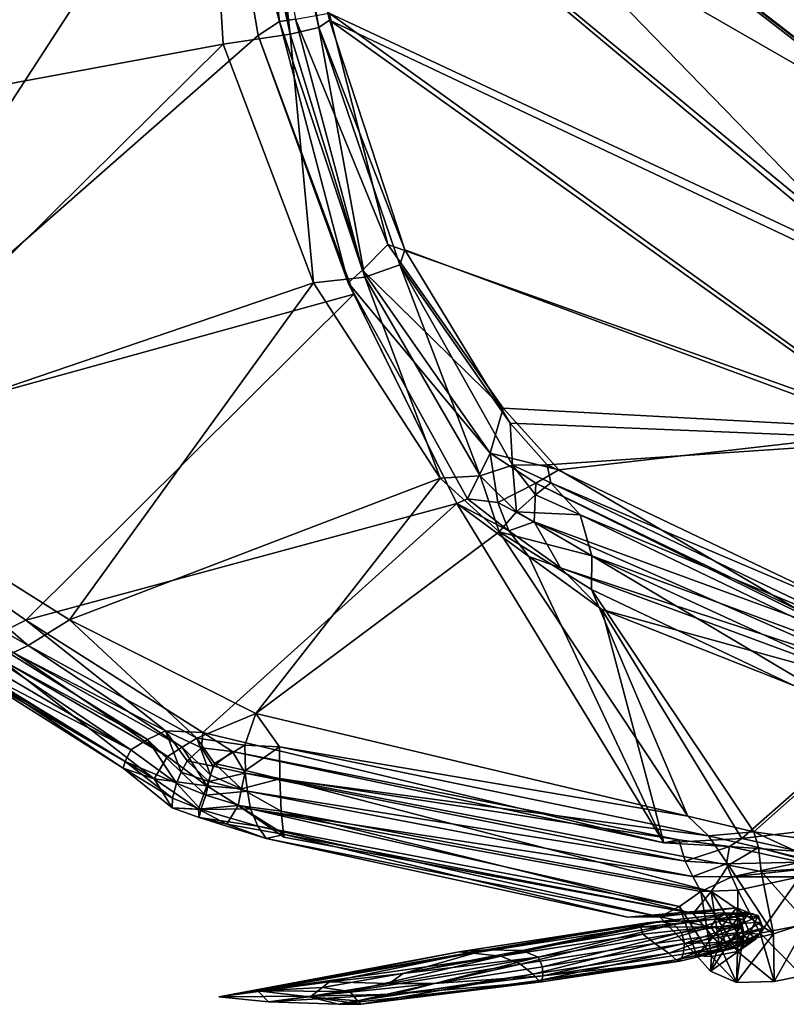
# Model space of a CAD drawing. Extents: x -76 to 76, y -20 to 79.
# Tile 2 of 175: x -45 to -20, y -12 to 21. Entities that reach past the tile are written whole.
import ezdxf

# ---------------------------------------------------------------- set-up
doc = ezdxf.new("R2010")
doc.units = 0

msp = doc.modelspace()

# ---------------------------------------------------------------- linework, layer by layer
for points in [[(-71.1, 19.808, 26.988), (-39.396, 34.149, 28.472), (-63.989, 12.456, 27.171)], [(-39.396, 34.149, 28.472), (-71.1, 19.808, 26.988), (-63.522, 15.122, 27.609)], [(-39.396, 34.149, 28.472), (-38.767, 28.183, 28.665), (-63.989, 12.456, 27.171)], [(-38.526, 19.753, 30.433), (-39.396, 34.149, 28.472), (-63.522, 15.122, 27.609)], [(-37.988, 29.634, 30.007), (-39.396, 34.149, 28.472), (-36.331, 20.08, 30.703)], [(-39.396, 34.149, 28.472), (-38.526, 19.753, 30.433), (-36.331, 20.08, 30.703)], [(-37.998, 34.028, 28.204), (-15.451, 16.566, 15.88), (-36.932, 28.948, 28.383)], [(-37.998, 34.028, 28.204), (-37.859, 33.804, 28.59), (-15.451, 16.566, 15.88)], [(-37.859, 33.804, 28.59), (-37.01, 28.972, 29.373), (-16.407, 11.708, 18.452)], [(-37.859, 33.804, 28.59), (-15.206, 16.262, 16.468), (-15.451, 16.566, 15.88)], [(-15.206, 16.262, 16.468), (-37.859, 33.804, 28.59), (-16.407, 11.708, 18.452)], [(-37.398, 29.414, 29.9), (-37.988, 29.634, 30.007), (-36.331, 20.08, 30.703)], [(-38.199, 29.501, 27.974), (-36.686, 20.488, 27.994), (-38.767, 28.183, 28.665)], [(-36.686, 20.488, 27.994), (-38.199, 29.501, 27.974), (-37.778, 29.422, 27.901)], [(-36.156, 20.567, 27.68), (-36.686, 20.488, 27.994), (-37.778, 29.422, 27.901)], [(-35.394, 20.294, 30.271), (-37.398, 29.414, 29.9), (-36.331, 20.08, 30.703)], [(-37.398, 29.414, 29.9), (-35.394, 20.294, 30.271), (-37.01, 28.972, 29.373)], [(-37.01, 28.972, 29.373), (-35.047, 20.531, 29.649), (-16.407, 11.708, 18.452)], [(-35.394, 20.294, 30.271), (-35.047, 20.531, 29.649), (-37.01, 28.972, 29.373)], [(-36.932, 28.948, 28.383), (-16.511, 12.088, 17.99), (-35.062, 20.759, 28.578)], [(-15.451, 16.566, 15.88), (-16.511, 12.088, 17.99), (-36.932, 28.948, 28.383)], [(-63.989, 12.456, 27.171), (-38.767, 28.183, 28.665), (-52.862, 6.437, 26.946)], [(-38.767, 28.183, 28.665), (-37.378, 20.035, 29.447), (-52.862, 6.437, 26.946)], [(-36.686, 20.488, 27.994), (-37.378, 20.035, 29.447), (-38.767, 28.183, 28.665)], [(-36.156, 20.567, 27.68), (-35.062, 20.759, 28.578), (-33.148, 13.198, 28.519)], [(-35.062, 20.759, 28.578), (-16.142, 7.144, 19.383), (-33.148, 13.198, 28.519)], [(-16.511, 12.088, 17.99), (-16.142, 7.144, 19.383), (-35.062, 20.759, 28.578)], [(-36.686, 20.488, 27.994), (-34.441, 11.953, 28.259), (-37.378, 20.035, 29.447)], [(-36.686, 20.488, 27.994), (-36.156, 20.567, 27.68), (-33.971, 12.357, 27.932)], [(-34.441, 11.953, 28.259), (-36.686, 20.488, 27.994), (-33.971, 12.357, 27.932)], [(-35.394, 20.294, 30.271), (-36.331, 20.08, 30.703), (-33.894, 12.135, 30.571)], [(-33.971, 12.357, 27.932), (-36.156, 20.567, 27.68), (-33.148, 13.198, 28.519)], [(-32.595, 13.023, 28.999), (-35.047, 20.531, 29.649), (-35.394, 20.294, 30.271)], [(-32.754, 12.535, 30.025), (-35.394, 20.294, 30.271), (-33.894, 12.135, 30.571)], [(-32.754, 12.535, 30.025), (-32.595, 13.023, 28.999), (-35.394, 20.294, 30.271)], [(-15.884, 6.814, 19.953), (-35.047, 20.531, 29.649), (-32.595, 13.023, 28.999)], [(-35.047, 20.531, 29.649), (-15.884, 6.814, 19.953), (-16.407, 11.708, 18.452)], [(-37.378, 20.035, 29.447), (-34.256, 11.576, 29.295), (-52.862, 6.437, 26.946)], [(-36.331, 20.08, 30.703), (-38.526, 19.753, 30.433), (-35.575, 11.948, 30.059)], [(-34.441, 11.953, 28.259), (-34.256, 11.576, 29.295), (-37.378, 20.035, 29.447)], [(-33.894, 12.135, 30.571), (-36.331, 20.08, 30.703), (-35.575, 11.948, 30.059)], [(-38.526, 19.753, 30.433), (-63.522, 15.122, 27.609), (-52.084, 6.314, 28.115)], [(-35.575, 11.948, 30.059), (-38.526, 19.753, 30.433), (-52.084, 6.314, 28.115)], [(-33.971, 12.357, 27.932), (-33.148, 13.198, 28.519), (-29.375, 7.847, 27.195)], [(-33.148, 13.198, 28.519), (-16.142, 7.144, 19.383), (-29.375, 7.847, 27.195)], [(-29.147, 7.365, 28.092), (-32.595, 13.023, 28.999), (-32.754, 12.535, 30.025)], [(-29.147, 7.365, 28.092), (-15.884, 6.814, 19.953), (-32.595, 13.023, 28.999)], [(-34.441, 11.953, 28.259), (-33.971, 12.357, 27.932), (-29.8, 6.378, 26.215)], [(-29.8, 6.378, 26.215), (-33.971, 12.357, 27.932), (-29.375, 7.847, 27.195)], [(-32.754, 12.535, 30.025), (-33.894, 12.135, 30.571), (-30.129, 5.642, 29.862)], [(-29.076, 5.991, 29.031), (-32.754, 12.535, 30.025), (-30.129, 5.642, 29.862)], [(-29.076, 5.991, 29.031), (-29.147, 7.365, 28.092), (-32.754, 12.535, 30.025)], [(-35.575, 11.948, 30.059), (-52.084, 6.314, 28.115), (-43.54, 0.935, 27.245)], [(-31.432, 5.562, 29.115), (-35.575, 11.948, 30.059), (-43.54, 0.935, 27.245)], [(-33.894, 12.135, 30.571), (-35.575, 11.948, 30.059), (-31.432, 5.562, 29.115)], [(-30.54, 4.885, 27.276), (-34.441, 11.953, 28.259), (-29.8, 6.378, 26.215)], [(-30.54, 4.885, 27.276), (-30.888, 4.736, 28.173), (-34.441, 11.953, 28.259)], [(-30.888, 4.736, 28.173), (-34.256, 11.576, 29.295), (-34.441, 11.953, 28.259)], [(-30.129, 5.642, 29.862), (-33.894, 12.135, 30.571), (-31.432, 5.562, 29.115)], [(-34.256, 11.576, 29.295), (-44.967, 0.919, 26.636), (-52.862, 6.437, 26.946)], [(-34.256, 11.576, 29.295), (-30.888, 4.736, 28.173), (-44.967, 0.919, 26.636)], [(-29.8, 6.378, 26.215), (-29.375, 7.847, 27.195), (-27.559, 5.838, 26.427)], [(-16.142, 7.144, 19.383), (-27.559, 5.838, 26.427), (-29.375, 7.847, 27.195)], [(-29.147, 7.365, 28.092), (-27.945, 6.003, 27.578), (-15.884, 6.814, 19.953)], [(-27.945, 6.003, 27.578), (-29.147, 7.365, 28.092), (-29.076, 5.991, 29.031)], [(-27.559, 5.838, 26.427), (-16.142, 7.144, 19.383), (-19.735, 1.245, 22.553)], [(-27.945, 6.003, 27.578), (-17.418, 0.979, 22.979), (-15.884, 6.814, 19.953)], [(-52.862, 6.437, 26.946), (-44.967, 0.919, 26.636), (-46.234, 0.291, 25.521)], [(-53.844, 5.262, 27.891), (-44.89, 0.099, 27.572), (-52.084, 6.314, 28.115)], [(-44.89, 0.099, 27.572), (-43.54, 0.935, 27.245), (-52.084, 6.314, 28.115)], [(-29.8, 6.378, 26.215), (-29.552, 4.766, 26.13), (-30.54, 4.885, 27.276)], [(-29.552, 4.766, 26.13), (-29.8, 6.378, 26.215), (-28.312, 5.402, 25.586)], [(-28.312, 5.402, 25.586), (-29.8, 6.378, 26.215), (-27.559, 5.838, 26.427)], [(-30.129, 5.642, 29.862), (-28.938, 4.464, 29.3), (-29.076, 5.991, 29.031)], [(-27.827, 5.406, 28.387), (-27.945, 6.003, 27.578), (-29.076, 5.991, 29.031)], [(-27.827, 5.406, 28.387), (-29.076, 5.991, 29.031), (-28.325, 5.022, 28.774)], [(-28.938, 4.464, 29.3), (-28.325, 5.022, 28.774), (-29.076, 5.991, 29.031)], [(-28.312, 5.402, 25.586), (-27.559, 5.838, 26.427), (-19.735, 1.245, 22.553)], [(-17.418, 0.979, 22.979), (-27.945, 6.003, 27.578), (-27.827, 5.406, 28.387)], [(-31.432, 5.562, 29.115), (-43.54, 0.935, 27.245), (-37.461, -2.132, 26.723)], [(-29.512, 3.808, 28.75), (-31.432, 5.562, 29.115), (-37.461, -2.132, 26.723)], [(-30.129, 5.642, 29.862), (-31.432, 5.562, 29.115), (-29.512, 3.808, 28.75)], [(-28.938, 4.464, 29.3), (-30.129, 5.642, 29.862), (-29.512, 3.808, 28.75)], [(-44.89, 0.099, 27.572), (-53.844, 5.262, 27.891), (-45.368, -0.136, 27.753)], [(-28.361, 4.136, 25.524), (-29.552, 4.766, 26.13), (-28.312, 5.402, 25.586)], [(-28.361, 4.136, 25.524), (-28.312, 5.402, 25.586), (-18.179, 0.397, 20.799)], [(-26.863, 4.363, 28.618), (-27.827, 5.406, 28.387), (-28.325, 5.022, 28.774)], [(-18.179, 0.397, 20.799), (-28.312, 5.402, 25.586), (-19.735, 1.245, 22.553)], [(-17.236, 0.36, 23.401), (-27.827, 5.406, 28.387), (-26.863, 4.363, 28.618)], [(-17.236, 0.36, 23.401), (-17.418, 0.979, 22.979), (-27.827, 5.406, 28.387)], [(-30.54, 4.885, 27.276), (-29.188, 3.844, 26.617), (-30.888, 4.736, 28.173)], [(-29.552, 4.766, 26.13), (-29.188, 3.844, 26.617), (-30.54, 4.885, 27.276)], [(-26.863, 4.363, 28.618), (-28.325, 5.022, 28.774), (-28.938, 4.464, 29.3)], [(-30.888, 4.736, 28.173), (-39.186, -2.744, 25.578), (-44.967, 0.919, 26.636)], [(-24.132, -6.355, 25.28), (-39.186, -2.744, 25.578), (-30.888, 4.736, 28.173)], [(-28.542, 3, 27.151), (-24.132, -6.355, 25.28), (-30.888, 4.736, 28.173)], [(-29.188, 3.844, 26.617), (-28.542, 3, 27.151), (-30.888, 4.736, 28.173)], [(-29.188, 3.844, 26.617), (-29.552, 4.766, 26.13), (-28.361, 4.136, 25.524)], [(-28.938, 4.464, 29.3), (-29.512, 3.808, 28.75), (-26.486, 3.021, 28.108)], [(-26.486, 3.021, 28.108), (-26.863, 4.363, 28.618), (-28.938, 4.464, 29.3)], [(-16.049, -0.837, 23.654), (-26.863, 4.363, 28.618), (-26.486, 3.021, 28.108)], [(-16.049, -0.837, 23.654), (-17.236, 0.36, 23.401), (-26.863, 4.363, 28.618)], [(-27.502, 2.631, 25.741), (-29.188, 3.844, 26.617), (-28.361, 4.136, 25.524)], [(-17.189, -0.766, 20.132), (-28.361, 4.136, 25.524), (-18.179, 0.397, 20.799)], [(-27.502, 2.631, 25.741), (-28.361, 4.136, 25.524), (-17.189, -0.766, 20.132)], [(-29.512, 3.808, 28.75), (-37.461, -2.132, 26.723), (-23.35, -5.479, 25.66)], [(-29.512, 3.808, 28.75), (-26.489, 1.928, 27.534), (-26.486, 3.021, 28.108)], [(-26.489, 1.928, 27.534), (-29.512, 3.808, 28.75), (-23.35, -5.479, 25.66)], [(-29.188, 3.844, 26.617), (-27.502, 2.631, 25.741), (-28.542, 3, 27.151)], [(-28.542, 3, 27.151), (-26.154, 1.272, 26.453), (-24.132, -6.355, 25.28)], [(-27.502, 2.631, 25.741), (-26.154, 1.272, 26.453), (-28.542, 3, 27.151)], [(-26.486, 3.021, 28.108), (-26.489, 1.928, 27.534), (-17.231, -2.48, 22.975)], [(-15.418, -2.062, 22.778), (-16.049, -0.837, 23.654), (-26.486, 3.021, 28.108)], [(-15.418, -2.062, 22.778), (-26.486, 3.021, 28.108), (-17.231, -2.48, 22.975)], [(-16.988, -1.255, 20.704), (-27.502, 2.631, 25.741), (-17.189, -0.766, 20.132)], [(-27.502, 2.631, 25.741), (-16.988, -1.255, 20.704), (-26.154, 1.272, 26.453)], [(-26.489, 1.928, 27.534), (-23.35, -5.479, 25.66), (-21.19, -5.994, 25.099)], [(-17.231, -2.48, 22.975), (-26.489, 1.928, 27.534), (-21.19, -5.994, 25.099)], [(-26.154, 1.272, 26.453), (-21.586, -6.209, 24.401), (-24.132, -6.355, 25.28)], [(-26.154, 1.272, 26.453), (-17.143, -2.304, 21.917), (-21.586, -6.209, 24.401)], [(-16.988, -1.255, 20.704), (-17.143, -2.304, 21.917), (-26.154, 1.272, 26.453)], [(-46.234, 0.291, 25.521), (-44.967, 0.919, 26.636), (-40.411, -2.696, 25.054)], [(-44.967, 0.919, 26.636), (-39.186, -2.744, 25.578), (-40.411, -2.696, 25.054)], [(-44.89, 0.099, 27.572), (-39.38, -2.936, 27.613), (-43.54, 0.935, 27.245)], [(-39.38, -2.936, 27.613), (-37.461, -2.132, 26.723), (-43.54, 0.935, 27.245)], [(-40.99, -2.983, 25.097), (-46.436, -0.011, 25.494), (-46.234, 0.291, 25.521)], [(-40.411, -2.696, 25.054), (-40.99, -2.983, 25.097), (-46.234, 0.291, 25.521)], [(-44.89, 0.099, 27.572), (-45.368, -0.136, 27.753), (-39.865, -3.226, 27.801)], [(-39.38, -2.936, 27.613), (-44.89, 0.099, 27.572), (-39.865, -3.226, 27.801)], [(-46.632, -0.317, 25.614), (-41.537, -3.312, 25.348), (-46.741, -0.61, 25.83)], [(-41.537, -3.312, 25.348), (-46.632, -0.317, 25.614), (-46.436, -0.011, 25.494)], [(-40.99, -2.983, 25.097), (-41.537, -3.312, 25.348), (-46.436, -0.011, 25.494)], [(-45.368, -0.136, 27.753), (-45.828, -0.34, 27.833), (-40.338, -3.534, 27.862)], [(-39.865, -3.226, 27.801), (-45.368, -0.136, 27.753), (-40.338, -3.534, 27.862)], [(-46.741, -0.61, 25.83), (-41.722, -3.697, 25.712), (-46.768, -0.773, 26.144)], [(-41.537, -3.312, 25.348), (-41.722, -3.697, 25.712), (-46.741, -0.61, 25.83)], [(-45.828, -0.34, 27.833), (-46.265, -0.958, 27.076), (-40.774, -4.266, 27.097)], [(-40.338, -3.534, 27.862), (-45.828, -0.34, 27.833), (-40.774, -4.266, 27.097)], [(-41.722, -3.697, 25.712), (-41.786, -3.911, 26.209), (-46.768, -0.773, 26.144)], [(-46.265, -0.958, 27.076), (-46.768, -0.773, 26.144), (-41.786, -3.911, 26.209)], [(-40.774, -4.266, 27.097), (-46.265, -0.958, 27.076), (-41.786, -3.911, 26.209)], [(-39.38, -2.936, 27.613), (-37.816, -3.163, 27.064), (-37.461, -2.132, 26.723)], [(-37.816, -3.163, 27.064), (-36.679, -3.223, 26.637), (-37.461, -2.132, 26.723)], [(-23.35, -5.479, 25.66), (-37.461, -2.132, 26.723), (-36.679, -3.223, 26.637)], [(-17.143, -2.304, 21.917), (-19.568, -5.973, 23.86), (-21.586, -6.209, 24.401)], [(-17.231, -2.48, 22.975), (-21.19, -5.994, 25.099), (-19.112, -6.291, 24.232)], [(-39.889, -4.05, 25.246), (-40.99, -2.983, 25.097), (-40.411, -2.696, 25.054)], [(-40.411, -2.696, 25.054), (-39.186, -2.744, 25.578), (-39.233, -3.247, 25.014)], [(-39.696, -3.672, 25.167), (-39.889, -4.05, 25.246), (-40.411, -2.696, 25.054)], [(-39.696, -3.672, 25.167), (-40.411, -2.696, 25.054), (-39.233, -3.247, 25.014)], [(-39.186, -2.744, 25.578), (-38.214, -3.366, 24.968), (-39.233, -3.247, 25.014)], [(-38.214, -3.366, 24.968), (-39.186, -2.744, 25.578), (-24.132, -6.355, 25.28)], [(-40.047, -4.403, 25.386), (-41.537, -3.312, 25.348), (-40.99, -2.983, 25.097)], [(-39.889, -4.05, 25.246), (-40.047, -4.403, 25.386), (-40.99, -2.983, 25.097)], [(-39.38, -2.936, 27.613), (-39.865, -3.226, 27.801), (-38.934, -4.146, 27.34)], [(-37.816, -3.163, 27.064), (-39.38, -2.936, 27.613), (-38.81, -3.766, 27.225)], [(-38.81, -3.766, 27.225), (-39.38, -2.936, 27.613), (-38.934, -4.146, 27.34)], [(-37.788, -3.989, 27.026), (-37.816, -3.163, 27.064), (-38.81, -3.766, 27.225)], [(-36.679, -3.223, 26.637), (-37.816, -3.163, 27.064), (-37.788, -3.989, 27.026)], [(-41.537, -3.312, 25.348), (-40.047, -4.403, 25.386), (-41.722, -3.697, 25.712)], [(-40.338, -3.534, 27.862), (-40.774, -4.266, 27.097), (-39.051, -4.494, 27.385)], [(-39.865, -3.226, 27.801), (-40.338, -3.534, 27.862), (-39.051, -4.494, 27.385)], [(-38.934, -4.146, 27.34), (-39.865, -3.226, 27.801), (-39.051, -4.494, 27.385)], [(-38.853, -3.853, 24.858), (-39.696, -3.672, 25.167), (-39.233, -3.247, 25.014)], [(-38.853, -3.853, 24.858), (-39.233, -3.247, 25.014), (-38.214, -3.366, 24.968)], [(-37.809, -4.078, 24.527), (-38.853, -3.853, 24.858), (-38.214, -3.366, 24.968)], [(-37.809, -4.078, 24.527), (-38.214, -3.366, 24.968), (-23.636, -6.26, 24.206)], [(-23.636, -6.26, 24.206), (-38.214, -3.366, 24.968), (-24.132, -6.355, 25.28)], [(-36.669, -4.262, 26.875), (-36.679, -3.223, 26.637), (-37.788, -3.989, 27.026)], [(-22.672, -6.125, 25.878), (-36.679, -3.223, 26.637), (-36.669, -4.262, 26.875)], [(-22.672, -6.125, 25.878), (-23.35, -5.479, 25.66), (-36.679, -3.223, 26.637)], [(-41.722, -3.697, 25.712), (-40.175, -4.891, 25.649), (-41.786, -3.911, 26.209)], [(-40.047, -4.403, 25.386), (-40.175, -4.891, 25.649), (-41.722, -3.697, 25.712)], [(-38.99, -4.348, 24.838), (-39.889, -4.05, 25.246), (-39.696, -3.672, 25.167)], [(-38.853, -3.853, 24.858), (-38.99, -4.348, 24.838), (-39.696, -3.672, 25.167)], [(-38.853, -3.853, 24.858), (-37.809, -4.078, 24.527), (-38.99, -4.348, 24.838)], [(-38.81, -3.766, 27.225), (-38.934, -4.146, 27.34), (-37.923, -4.59, 27.265)], [(-37.788, -3.989, 27.026), (-38.81, -3.766, 27.225), (-37.923, -4.59, 27.265)], [(-40.175, -4.891, 25.649), (-40.187, -5.212, 25.97), (-41.786, -3.911, 26.209)], [(-40.774, -4.266, 27.097), (-41.786, -3.911, 26.209), (-40.187, -5.212, 25.97)], [(-39.087, -4.799, 24.935), (-40.047, -4.403, 25.386), (-39.889, -4.05, 25.246)], [(-38.99, -4.348, 24.838), (-39.087, -4.799, 24.935), (-39.889, -4.05, 25.246)], [(-37.923, -4.59, 27.265), (-38.934, -4.146, 27.34), (-39.051, -4.494, 27.385)], [(-37.809, -4.078, 24.527), (-37.726, -4.665, 24.671), (-38.99, -4.348, 24.838)], [(-37.788, -3.989, 27.026), (-37.923, -4.59, 27.265), (-36.669, -4.262, 26.875)], [(-23.434, -6.958, 23.847), (-37.809, -4.078, 24.527), (-23.636, -6.26, 24.206)], [(-37.726, -4.665, 24.671), (-37.809, -4.078, 24.527), (-23.434, -6.958, 23.847)], [(-40.774, -4.266, 27.097), (-39.331, -5.257, 26.929), (-39.051, -4.494, 27.385)], [(-39.331, -5.257, 26.929), (-40.774, -4.266, 27.097), (-40.187, -5.212, 25.97)], [(-39.253, -5.261, 25.354), (-40.175, -4.891, 25.649), (-40.047, -4.403, 25.386)], [(-39.087, -4.799, 24.935), (-39.253, -5.261, 25.354), (-40.047, -4.403, 25.386)], [(-39.051, -4.494, 27.385), (-39.331, -5.257, 26.929), (-38.036, -5.132, 27.356)], [(-38.99, -4.348, 24.838), (-37.726, -4.665, 24.671), (-39.087, -4.799, 24.935)], [(-38.036, -5.132, 27.356), (-37.923, -4.59, 27.265), (-39.051, -4.494, 27.385)], [(-37.923, -4.59, 27.265), (-36.629, -5.323, 27.26), (-36.669, -4.262, 26.875)], [(-22.021, -7.087, 26.744), (-36.669, -4.262, 26.875), (-22.59, -7.945, 27.134)], [(-22.021, -7.087, 26.744), (-22.672, -6.125, 25.878), (-36.669, -4.262, 26.875)], [(-36.669, -4.262, 26.875), (-36.629, -5.323, 27.26), (-22.59, -7.945, 27.134)], [(-39.087, -4.799, 24.935), (-37.625, -5.249, 25.017), (-39.253, -5.261, 25.354)], [(-37.726, -4.665, 24.671), (-37.625, -5.249, 25.017), (-39.087, -4.799, 24.935)], [(-37.923, -4.59, 27.265), (-38.036, -5.132, 27.356), (-36.629, -5.323, 27.26)], [(-23.187, -7.453, 23.997), (-37.726, -4.665, 24.671), (-23.434, -6.958, 23.847)], [(-37.625, -5.249, 25.017), (-37.726, -4.665, 24.671), (-23.187, -7.453, 23.997)], [(-40.175, -4.891, 25.649), (-39.253, -5.261, 25.354), (-40.187, -5.212, 25.97)], [(-39.331, -5.257, 26.929), (-38.404, -5.75, 26.73), (-38.036, -5.132, 27.356)], [(-38.036, -5.132, 27.356), (-38.404, -5.75, 26.73), (-36.524, -6.087, 26.464)], [(-38.036, -5.132, 27.356), (-36.541, -6.171, 27.293), (-36.629, -5.323, 27.26)], [(-36.541, -6.171, 27.293), (-38.036, -5.132, 27.356), (-36.524, -6.087, 26.464)], [(-39.253, -5.261, 25.354), (-39.31, -5.524, 25.927), (-40.187, -5.212, 25.97)], [(-39.331, -5.257, 26.929), (-40.187, -5.212, 25.97), (-39.31, -5.524, 25.927)], [(-38.404, -5.75, 26.73), (-39.331, -5.257, 26.929), (-39.31, -5.524, 25.927)], [(-39.253, -5.261, 25.354), (-37.389, -5.807, 25.238), (-39.31, -5.524, 25.927)], [(-37.625, -5.249, 25.017), (-37.389, -5.807, 25.238), (-39.253, -5.261, 25.354)], [(-22.923, -7.95, 24.252), (-37.625, -5.249, 25.017), (-23.187, -7.453, 23.997)], [(-22.923, -7.95, 24.252), (-23.618, -8.438, 24.544), (-37.625, -5.249, 25.017)], [(-23.618, -8.438, 24.544), (-37.389, -5.807, 25.238), (-37.625, -5.249, 25.017)], [(-22.59, -7.945, 27.134), (-36.629, -5.323, 27.26), (-23.177, -8.665, 27.057)], [(-36.629, -5.323, 27.26), (-36.541, -6.171, 27.293), (-23.177, -8.665, 27.057)], [(-37.389, -5.807, 25.238), (-37.119, -6.209, 25.54), (-39.31, -5.524, 25.927)], [(-38.404, -5.75, 26.73), (-39.31, -5.524, 25.927), (-37.119, -6.209, 25.54)], [(-36.524, -6.087, 26.464), (-38.404, -5.75, 26.73), (-37.119, -6.209, 25.54)], [(-21.19, -5.994, 25.099), (-23.35, -5.479, 25.66), (-22.672, -6.125, 25.878)], [(-23.618, -8.438, 24.544), (-24.259, -8.772, 24.9), (-37.389, -5.807, 25.238)], [(-24.259, -8.772, 24.9), (-37.119, -6.209, 25.54), (-37.389, -5.807, 25.238)], [(-36.524, -6.087, 26.464), (-37.119, -6.209, 25.54), (-25.315, -8.782, 26.336)], [(-36.541, -6.171, 27.293), (-36.524, -6.087, 26.464), (-23.177, -8.665, 27.057)], [(-36.524, -6.087, 26.464), (-25.315, -8.782, 26.336), (-23.177, -8.665, 27.057)], [(-21.035, -6.505, 25.575), (-21.19, -5.994, 25.099), (-22.672, -6.125, 25.878)], [(-21.586, -6.209, 24.401), (-19.568, -5.973, 23.86), (-19.663, -6.636, 23.294)], [(-18.935, -7.027, 24.235), (-19.112, -6.291, 24.232), (-21.19, -5.994, 25.099)], [(-21.035, -6.505, 25.575), (-18.935, -7.027, 24.235), (-21.19, -5.994, 25.099)], [(-37.119, -6.209, 25.54), (-24.259, -8.772, 24.9), (-25.315, -8.782, 26.336)], [(-24.132, -6.355, 25.28), (-21.586, -6.209, 24.401), (-21.987, -6.47, 23.685)], [(-23.636, -6.26, 24.206), (-24.132, -6.355, 25.28), (-21.987, -6.47, 23.685)], [(-23.636, -6.26, 24.206), (-21.987, -6.47, 23.685), (-23.434, -6.958, 23.847)], [(-21.035, -6.505, 25.575), (-22.672, -6.125, 25.878), (-22.021, -7.087, 26.744)], [(-21.987, -6.47, 23.685), (-21.586, -6.209, 24.401), (-19.663, -6.636, 23.294)], [(-21.987, -6.47, 23.685), (-22.088, -7.043, 23.456), (-23.434, -6.958, 23.847)], [(-19.658, -6.99, 23.196), (-22.088, -7.043, 23.456), (-21.987, -6.47, 23.685)], [(-20.948, -7.297, 26.039), (-21.035, -6.505, 25.575), (-22.021, -7.087, 26.744)], [(-19.663, -6.636, 23.294), (-19.658, -6.99, 23.196), (-21.987, -6.47, 23.685)], [(-18.935, -7.027, 24.235), (-21.035, -6.505, 25.575), (-18.708, -7.139, 24.73)], [(-21.035, -6.505, 25.575), (-20.948, -7.297, 26.039), (-18.708, -7.139, 24.73)], [(-23.434, -6.958, 23.847), (-22.088, -7.043, 23.456), (-23.187, -7.453, 23.997)], [(-22.088, -7.043, 23.456), (-21.908, -7.469, 23.692), (-23.187, -7.453, 23.997)], [(-21.908, -7.469, 23.692), (-22.088, -7.043, 23.456), (-19.658, -6.99, 23.196)], [(-19.675, -7.23, 23.363), (-21.908, -7.469, 23.692), (-19.658, -6.99, 23.196)], [(-20.553, -9.334, 26.908), (-22.021, -7.087, 26.744), (-22.59, -7.945, 27.134)], [(-22.021, -7.087, 26.744), (-20.553, -9.334, 26.908), (-20.948, -7.297, 26.039)], [(-19.675, -7.23, 23.363), (-19.686, -7.468, 23.553), (-21.908, -7.469, 23.692)], [(-18.708, -7.139, 24.73), (-20.948, -7.297, 26.039), (-19.454, -8.973, 25.965)], [(-20.553, -9.334, 26.908), (-19.454, -8.973, 25.965), (-20.948, -7.297, 26.039)], [(-23.187, -7.453, 23.997), (-21.908, -7.469, 23.692), (-22.923, -7.95, 24.252)], [(-21.908, -7.469, 23.692), (-21.717, -7.908, 23.999), (-22.923, -7.95, 24.252)], [(-19.686, -7.468, 23.553), (-21.717, -7.908, 23.999), (-21.908, -7.469, 23.692)], [(-21.717, -7.908, 23.999), (-19.686, -7.468, 23.553), (-20.99, -9.313, 24.02)], [(-19.686, -7.468, 23.553), (-18.732, -8.873, 23.19), (-20.99, -9.313, 24.02)], [(-23.618, -8.438, 24.544), (-22.923, -7.95, 24.252), (-22.571, -10.068, 24.771)], [(-22.59, -7.945, 27.134), (-23.177, -8.665, 27.057), (-22.319, -9.672, 26.953)], [(-21.728, -9.903, 24.408), (-22.923, -7.95, 24.252), (-21.717, -7.908, 23.999)], [(-22.923, -7.95, 24.252), (-21.728, -9.903, 24.408), (-22.571, -10.068, 24.771)], [(-21.557, -9.573, 27.14), (-22.59, -7.945, 27.134), (-22.319, -9.672, 26.953)], [(-21.557, -9.573, 27.14), (-20.553, -9.334, 26.908), (-22.59, -7.945, 27.134)], [(-20.99, -9.313, 24.02), (-21.728, -9.903, 24.408), (-21.717, -7.908, 23.999)], [(-25.315, -8.782, 26.336), (-21.755, -8.483, 25.571), (-23.177, -8.665, 27.057)], [(-25.315, -8.782, 26.336), (-24.259, -8.772, 24.9), (-21.755, -8.483, 25.571)], [(-22.126, -8.683, 25.644), (-22.434, -8.851, 25.373), (-24.672, -8.966, 26.529)], [(-22.126, -8.683, 25.644), (-24.672, -8.966, 26.529), (-24.245, -8.927, 26.84)], [(-24.259, -8.772, 24.9), (-23.618, -8.438, 24.544), (-23.05, -10.052, 25.153)], [(-24.259, -8.772, 24.9), (-22.29, -9.167, 24.909), (-21.755, -8.483, 25.571)], [(-21.894, -8.649, 25.947), (-22.126, -8.683, 25.644), (-24.245, -8.927, 26.84)], [(-21.894, -8.649, 25.947), (-24.245, -8.927, 26.84), (-23.803, -9.02, 27.053)], [(-21.72, -8.75, 26.184), (-21.894, -8.649, 25.947), (-23.803, -9.02, 27.053)], [(-23.618, -8.438, 24.544), (-22.571, -10.068, 24.771), (-23.05, -10.052, 25.153)], [(-21.755, -8.483, 25.571), (-21.603, -8.642, 26.263), (-23.177, -8.665, 27.057)], [(-23.177, -8.665, 27.057), (-21.603, -8.642, 26.263), (-22.319, -9.672, 26.953)], [(-22.434, -8.851, 25.373), (-22.126, -8.683, 25.644), (-21.516, -8.87, 25.291)], [(-21.603, -8.642, 26.263), (-21.323, -9.304, 26.284), (-22.319, -9.672, 26.953)], [(-22.29, -9.167, 24.909), (-21.632, -9.114, 25.015), (-21.755, -8.483, 25.571)], [(-22.126, -8.683, 25.644), (-21.894, -8.649, 25.947), (-21.386, -8.701, 25.536)], [(-22.126, -8.683, 25.644), (-21.386, -8.701, 25.536), (-21.516, -8.87, 25.291)], [(-21.894, -8.649, 25.947), (-21.222, -8.68, 25.721), (-21.386, -8.701, 25.536)], [(-21.894, -8.649, 25.947), (-21.72, -8.75, 26.184), (-21.222, -8.68, 25.721)], [(-21.755, -8.483, 25.571), (-21.4, -8.625, 25.566), (-21.603, -8.642, 26.263)], [(-21.632, -9.114, 25.015), (-21.4, -8.625, 25.566), (-21.755, -8.483, 25.571)], [(-21.72, -8.75, 26.184), (-21.068, -8.775, 25.839), (-21.222, -8.68, 25.721)], [(-21.4, -8.625, 25.566), (-21.045, -8.734, 25.876), (-21.603, -8.642, 26.263)], [(-21.603, -8.642, 26.263), (-21.045, -8.734, 25.876), (-21.323, -9.304, 26.284)], [(-30.38, -9.964, 28.453), (-30.812, -9.914, 28.975), (-24.672, -8.966, 26.529)], [(-30.812, -9.914, 28.975), (-29.942, -9.856, 29.072), (-24.672, -8.966, 26.529)], [(-24.883, -9.108, 26.183), (-30.38, -9.964, 28.453), (-24.672, -8.966, 26.529)], [(-29.942, -9.856, 29.072), (-24.245, -8.927, 26.84), (-24.672, -8.966, 26.529)], [(-29.942, -9.856, 29.072), (-28.755, -9.878, 28.967), (-24.245, -8.927, 26.84)], [(-28.755, -9.878, 28.967), (-23.803, -9.02, 27.053), (-24.245, -8.927, 26.84)], [(-22.434, -8.851, 25.373), (-22.601, -9.099, 25.176), (-24.883, -9.108, 26.183)], [(-22.434, -8.851, 25.373), (-24.883, -9.108, 26.183), (-24.672, -8.966, 26.529)], [(-24.259, -8.772, 24.9), (-23.05, -10.052, 25.153), (-22.29, -9.167, 24.909)], [(-21.72, -8.75, 26.184), (-23.803, -9.02, 27.053), (-23.551, -9.287, 27.104)], [(-21.579, -8.992, 26.258), (-21.72, -8.75, 26.184), (-23.551, -9.287, 27.104)], [(-21.579, -8.992, 26.258), (-23.551, -9.287, 27.104), (-23.458, -9.642, 27.01)], [(-21.519, -9.298, 26.187), (-21.579, -8.992, 26.258), (-23.458, -9.642, 27.01)], [(-22.601, -9.099, 25.176), (-22.434, -8.851, 25.373), (-21.588, -9.094, 25.093)], [(-22.434, -8.851, 25.373), (-21.516, -8.87, 25.291), (-21.588, -9.094, 25.093)], [(-21.72, -8.75, 26.184), (-21.579, -8.992, 26.258), (-21.068, -8.775, 25.839)], [(-21.579, -8.992, 26.258), (-20.962, -8.952, 25.881), (-21.068, -8.775, 25.839)], [(-21.579, -8.992, 26.258), (-21.519, -9.298, 26.187), (-20.962, -8.952, 25.881)], [(-21.519, -9.298, 26.187), (-20.933, -9.158, 25.837), (-20.962, -8.952, 25.881)], [(-21.045, -8.734, 25.876), (-20.879, -9.17, 25.886), (-21.323, -9.304, 26.284)], [(-19.617, -10.701, 25.069), (-20.99, -9.313, 24.02), (-18.732, -8.873, 23.19)], [(-19.454, -8.973, 25.965), (-20.553, -9.334, 26.908), (-20.529, -10.883, 25.693)], [(-19.617, -10.701, 25.069), (-19.454, -8.973, 25.965), (-20.529, -10.883, 25.693)], [(-30.38, -9.964, 28.453), (-24.883, -9.108, 26.183), (-29.45, -10.065, 27.902)], [(-24.883, -9.108, 26.183), (-24.822, -9.336, 25.898), (-29.45, -10.065, 27.902)], [(-28.755, -9.878, 28.967), (-28.232, -10.094, 28.888), (-23.803, -9.02, 27.053)], [(-28.232, -10.094, 28.888), (-23.551, -9.287, 27.104), (-23.803, -9.02, 27.053)], [(-28.232, -10.094, 28.888), (-28.099, -10.406, 28.78), (-23.551, -9.287, 27.104)], [(-28.099, -10.406, 28.78), (-23.458, -9.642, 27.01), (-23.551, -9.287, 27.104)], [(-22.601, -9.099, 25.176), (-24.822, -9.336, 25.898), (-24.883, -9.108, 26.183)], [(-24.427, -9.647, 25.772), (-24.822, -9.336, 25.898), (-22.601, -9.099, 25.176)], [(-22.408, -9.369, 25.095), (-24.427, -9.647, 25.772), (-22.601, -9.099, 25.176)], [(-21.591, -9.59, 25.99), (-21.519, -9.298, 26.187), (-23.458, -9.642, 27.01)], [(-23.05, -10.052, 25.153), (-22.072, -9.734, 25.038), (-22.29, -9.167, 24.909)], [(-22.408, -9.369, 25.095), (-22.601, -9.099, 25.176), (-21.588, -9.094, 25.093)], [(-21.577, -9.277, 25.052), (-22.408, -9.369, 25.095), (-21.588, -9.094, 25.093)], [(-22.408, -9.369, 25.095), (-21.577, -9.277, 25.052), (-22.086, -9.607, 25.158)], [(-22.319, -9.672, 26.953), (-21.323, -9.304, 26.284), (-21.623, -9.851, 25.76)], [(-22.29, -9.167, 24.909), (-22.072, -9.734, 25.038), (-21.632, -9.114, 25.015)], [(-21.577, -9.277, 25.052), (-21.487, -9.409, 25.131), (-22.086, -9.607, 25.158)], [(-22.072, -9.734, 25.038), (-21.52, -9.44, 25.089), (-21.632, -9.114, 25.015)], [(-20.529, -10.883, 25.693), (-21.728, -9.903, 24.408), (-20.99, -9.313, 24.02)], [(-21.623, -9.851, 25.76), (-21.323, -9.304, 26.284), (-21.151, -9.516, 25.505)], [(-21.591, -9.59, 25.99), (-21.015, -9.343, 25.696), (-21.519, -9.298, 26.187)], [(-21.015, -9.343, 25.696), (-20.933, -9.158, 25.837), (-21.519, -9.298, 26.187)], [(-21.323, -9.304, 26.284), (-20.879, -9.17, 25.886), (-21.151, -9.516, 25.505)], [(-19.617, -10.701, 25.069), (-20.529, -10.883, 25.693), (-20.99, -9.313, 24.02)], [(-28.817, -10.317, 27.721), (-29.45, -10.065, 27.902), (-24.822, -9.336, 25.898)], [(-24.427, -9.647, 25.772), (-28.817, -10.317, 27.721), (-24.822, -9.336, 25.898)], [(-28.817, -10.317, 27.721), (-24.427, -9.647, 25.772), (-28.411, -10.644, 27.779)], [(-24.427, -9.647, 25.772), (-23.967, -9.961, 25.828), (-28.411, -10.644, 27.779)], [(-28.099, -10.406, 28.78), (-28.083, -10.698, 28.581), (-23.458, -9.642, 27.01)], [(-28.083, -10.698, 28.581), (-23.498, -9.999, 26.778), (-23.458, -9.642, 27.01)], [(-24.427, -9.647, 25.772), (-22.408, -9.369, 25.095), (-23.967, -9.961, 25.828)], [(-22.408, -9.369, 25.095), (-22.086, -9.607, 25.158), (-23.967, -9.961, 25.828)], [(-23.733, -10.177, 26.102), (-23.967, -9.961, 25.828), (-22.086, -9.607, 25.158)], [(-21.88, -9.762, 25.401), (-23.733, -10.177, 26.102), (-22.086, -9.607, 25.158)], [(-21.591, -9.59, 25.99), (-23.498, -9.999, 26.778), (-21.732, -9.776, 25.713)], [(-23.498, -9.999, 26.778), (-21.591, -9.59, 25.99), (-23.458, -9.642, 27.01)], [(-21.557, -9.573, 27.14), (-22.319, -9.672, 26.953), (-21.758, -10.921, 26.034)], [(-21.88, -9.762, 25.401), (-22.086, -9.607, 25.158), (-21.487, -9.409, 25.131)], [(-22.072, -9.734, 25.038), (-21.623, -9.851, 25.76), (-21.52, -9.44, 25.089)], [(-21.336, -9.478, 25.297), (-21.88, -9.762, 25.401), (-21.487, -9.409, 25.131)], [(-21.88, -9.762, 25.401), (-21.336, -9.478, 25.297), (-21.732, -9.776, 25.713)], [(-21.557, -9.573, 27.14), (-21.758, -10.921, 26.034), (-20.553, -9.334, 26.908)], [(-21.758, -10.921, 26.034), (-20.529, -10.883, 25.693), (-20.553, -9.334, 26.908)], [(-21.591, -9.59, 25.99), (-21.732, -9.776, 25.713), (-21.164, -9.463, 25.501)], [(-21.336, -9.478, 25.297), (-21.164, -9.463, 25.501), (-21.732, -9.776, 25.713)], [(-21.623, -9.851, 25.76), (-21.151, -9.516, 25.505), (-21.52, -9.44, 25.089)], [(-21.015, -9.343, 25.696), (-21.591, -9.59, 25.99), (-21.164, -9.463, 25.501)], [(-29.942, -9.856, 29.072), (-30.812, -9.914, 28.975), (-38.668, -11.393, 32.152)], [(-35.046, -10.899, 31.117), (-29.942, -9.856, 29.072), (-38.668, -11.393, 32.152)], [(-37.391, -11.188, 31.462), (-38.668, -11.393, 32.152), (-30.812, -9.914, 28.975)], [(-30.38, -9.964, 28.453), (-37.391, -11.188, 31.462), (-30.812, -9.914, 28.975)], [(-30.38, -9.964, 28.453), (-29.45, -10.065, 27.902), (-37.391, -11.188, 31.462)], [(-29.942, -9.856, 29.072), (-35.046, -10.899, 31.117), (-32.643, -10.623, 30.395)], [(-28.755, -9.878, 28.967), (-29.942, -9.856, 29.072), (-32.643, -10.623, 30.395)], [(-28.232, -10.094, 28.888), (-28.755, -9.878, 28.967), (-32.643, -10.623, 30.395)], [(-28.213, -10.852, 28.007), (-28.411, -10.644, 27.779), (-23.967, -9.961, 25.828)], [(-23.733, -10.177, 26.102), (-28.213, -10.852, 28.007), (-23.967, -9.961, 25.828)], [(-21.88, -9.762, 25.401), (-21.732, -9.776, 25.713), (-23.733, -10.177, 26.102)], [(-21.732, -9.776, 25.713), (-23.611, -10.222, 26.46), (-23.733, -10.177, 26.102)], [(-23.498, -9.999, 26.778), (-23.611, -10.222, 26.46), (-21.732, -9.776, 25.713)], [(-23.05, -10.052, 25.153), (-22.607, -10.548, 26.161), (-22.072, -9.734, 25.038)], [(-22.319, -9.672, 26.953), (-22.607, -10.548, 26.161), (-21.758, -10.921, 26.034)], [(-22.607, -10.548, 26.161), (-22.319, -9.672, 26.953), (-21.623, -9.851, 25.76)], [(-22.607, -10.548, 26.161), (-21.623, -9.851, 25.76), (-22.072, -9.734, 25.038)], [(-21.758, -10.921, 26.034), (-22.571, -10.068, 24.771), (-21.728, -9.903, 24.408)], [(-20.529, -10.883, 25.693), (-21.758, -10.921, 26.034), (-21.728, -9.903, 24.408)], [(-29.45, -10.065, 27.902), (-35.276, -11.081, 30.55), (-37.391, -11.188, 31.462)], [(-34.388, -11.211, 30.309), (-35.276, -11.081, 30.55), (-29.45, -10.065, 27.902)], [(-28.817, -10.317, 27.721), (-34.388, -11.211, 30.309), (-29.45, -10.065, 27.902)], [(-28.232, -10.094, 28.888), (-33.102, -10.957, 30.653), (-31.617, -10.949, 30.07)], [(-33.102, -10.957, 30.653), (-28.232, -10.094, 28.888), (-32.643, -10.623, 30.395)], [(-28.099, -10.406, 28.78), (-28.232, -10.094, 28.888), (-31.617, -10.949, 30.07)], [(-28.213, -10.852, 28.007), (-23.733, -10.177, 26.102), (-23.611, -10.222, 26.46)], [(-28.13, -10.898, 28.302), (-28.213, -10.852, 28.007), (-23.611, -10.222, 26.46)], [(-28.083, -10.698, 28.581), (-28.13, -10.898, 28.302), (-23.611, -10.222, 26.46)], [(-23.498, -9.999, 26.778), (-28.083, -10.698, 28.581), (-23.611, -10.222, 26.46)], [(-22.607, -10.548, 26.161), (-23.05, -10.052, 25.153), (-22.571, -10.068, 24.771)], [(-21.758, -10.921, 26.034), (-22.607, -10.548, 26.161), (-22.571, -10.068, 24.771)], [(-34.388, -11.211, 30.309), (-28.817, -10.317, 27.721), (-34.132, -11.518, 30.369)], [(-28.817, -10.317, 27.721), (-28.411, -10.644, 27.779), (-34.132, -11.518, 30.369)], [(-28.083, -10.698, 28.581), (-28.099, -10.406, 28.78), (-31.617, -10.949, 30.07)], [(-35.653, -11.366, 31.436), (-35.046, -10.899, 31.117), (-38.668, -11.393, 32.152)], [(-35.653, -11.366, 31.436), (-33.102, -10.957, 30.653), (-35.046, -10.899, 31.117)], [(-33.102, -10.957, 30.653), (-32.643, -10.623, 30.395), (-35.046, -10.899, 31.117)], [(-32.934, -11.301, 30.452), (-34.754, -11.633, 30.951), (-28.13, -10.898, 28.302)], [(-28.13, -10.898, 28.302), (-34.754, -11.633, 30.951), (-34.02, -11.633, 30.543)], [(-34.02, -11.633, 30.543), (-34.132, -11.518, 30.369), (-28.411, -10.644, 27.779)], [(-28.213, -10.852, 28.007), (-34.02, -11.633, 30.543), (-28.411, -10.644, 27.779)], [(-28.213, -10.852, 28.007), (-28.13, -10.898, 28.302), (-34.02, -11.633, 30.543)], [(-28.083, -10.698, 28.581), (-32.934, -11.301, 30.452), (-28.13, -10.898, 28.302)], [(-32.934, -11.301, 30.452), (-28.083, -10.698, 28.581), (-31.617, -10.949, 30.07)], [(-37.042, -11.556, 31.729), (-38.668, -11.393, 32.152), (-37.391, -11.188, 31.462)], [(-37.391, -11.188, 31.462), (-35.276, -11.081, 30.55), (-34.388, -11.211, 30.309)], [(-35.715, -11.384, 31.019), (-37.391, -11.188, 31.462), (-34.388, -11.211, 30.309)], [(-35.715, -11.384, 31.019), (-37.042, -11.556, 31.729), (-37.391, -11.188, 31.462)], [(-35.715, -11.384, 31.019), (-34.388, -11.211, 30.309), (-34.132, -11.518, 30.369)], [(-35.653, -11.366, 31.436), (-32.934, -11.301, 30.452), (-31.617, -10.949, 30.07)], [(-33.102, -10.957, 30.653), (-35.653, -11.366, 31.436), (-31.617, -10.949, 30.07)], [(-37.042, -11.556, 31.729), (-35.653, -11.366, 31.436), (-38.668, -11.393, 32.152)], [(-35.653, -11.366, 31.436), (-37.042, -11.556, 31.729), (-32.934, -11.301, 30.452)], [(-37.042, -11.556, 31.729), (-34.754, -11.633, 30.951), (-32.934, -11.301, 30.452)], [(-37.042, -11.556, 31.729), (-35.715, -11.384, 31.019), (-34.754, -11.633, 30.951)], [(-35.715, -11.384, 31.019), (-34.02, -11.633, 30.543), (-34.754, -11.633, 30.951)], [(-34.02, -11.633, 30.543), (-35.715, -11.384, 31.019), (-34.132, -11.518, 30.369)]]:
    msp.add_3dface(points)

doc.saveas('drawing.dxf')
